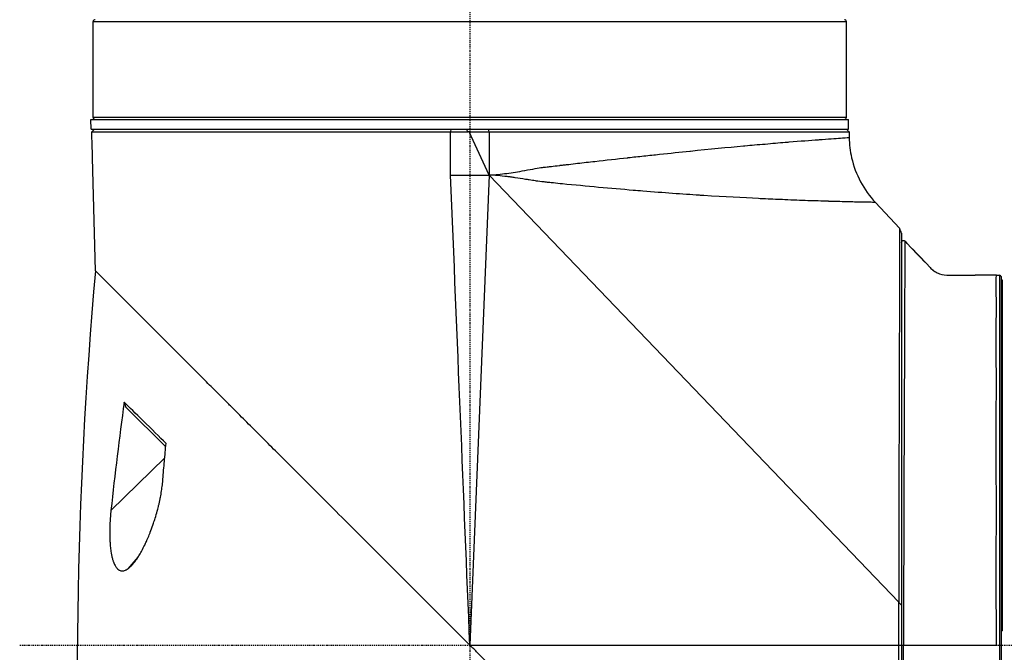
# Model space of a CAD drawing. Header units: millimetres. Extents: x 0 to 3390, y 0 to 1680.
# Tile 17 of 194: x 119 to 222, y 846 to 912. Entities that reach past the tile are written whole.
import ezdxf

# ---------------------------------------------------------------- set-up
doc = ezdxf.new("R2010")
doc.units = ezdxf.units.MM
doc.header["$LTSCALE"] = 0.2
doc.linetypes.add('CENTER2', pattern=[1.125, 0.75, -0.125, 0.125, -0.125])
doc.layers.add('02_Center Line', color=1, linetype='CENTER2')

# ---------------------------------------------------------------- blocks, each defined once
blk = doc.blocks.new('A$C7bf043d2')
for p, q in [((-32.8, 486.3), (-32.8, 496.3)), ((-32.8, 496.3), (45.7, 496.3)), ((45.7, 486.3), (45.7, 496.3)), ((-33.03, 486.1), (45.93, 486.1)), ((-33, 485.1), (-33.03, 486.1)), ((45.7, 486.3), (-32.8, 486.3)), ((45.9, 485.1), (45.93, 486.1)), ((-33, 485.1), (45.9, 485.1)), ((4.46, 485.1), (4.45, 484.8)), ((4.45, 484.8), (6.24, 484.8)), ((6.24, 484.8), (6.11, 485.1)), ((6.38, 484.8), (6.24, 484.8)), ((6.38, 484.8), (8.45, 484.8)), ((8.45, 480.3), (6.38, 484.8)), ((8.45, 484.8), (45.98, 484.8)), ((8.45, 484.8), (8.45, 480.3)), ((45.98, 484.8), (45.95, 484.83)), ((45.98, 484.8), (45.99, 484.22)), ((45.99, 484.22), (45.99, 484.22)), ((-32.87, 482.1), (-32.87, 482.1)), ((-32.57, 470.32), (-32.87, 482.1)), ((46.23, 482.1), (46.24, 482.1)), ((4.45, 480.3), (8.45, 480.3)), ((8.45, 480.3), (6.45, 431.3)), ((51.15, 435.78), (8.45, 480.3)), ((48.71, 477.45), (50.75, 475.29)), ((50.75, 475.29), (50.75, 475.28)), ((50.75, 475.28), (51.24, 474.76)), ((51.24, 474.76), (50.75, 475.28)), ((51.45, 474.24), (51.45, 392.6)), ((-21.59, 459.34), (-32.57, 470.32)), ((61.34, 469.85), (61.65, 469.85)), ((61.65, 469.85), (61.65, 392.75)), ((61.84, 469.71), (61.84, 469.71)), ((61.85, 392.95), (61.85, 469.65)), ((61.95, 469.35), (61.85, 469.35)), ((61.95, 432.8), (61.95, 469.35)), ((-29.38, 456.1), (-25.24, 451.96)), ((-25.34, 450.81), (-30.95, 445.34)), ((-6.09, 443.84), (-6.09, 443.84)), ((-5.55, 443.3), (-5.55, 443.3)), ((-28.13, 440.47), (-29.18, 439.26)), ((51.66, 437.43), (51.66, 437.43)), ((51.15, 392.3), (51.15, 435.78)), ((51.65, 434.64), (51.65, 434.64)), ((51.65, 433.92), (51.65, 433.92)), ((51.65, 433.21), (51.65, 433.21)), ((61.85, 433.33), (61.95, 433.33)), ((61.95, 432.8), (61.85, 432.8)), ((6.45, 431.3), (51.15, 431.3)), ((51.65, 392.75), (51.65, 431.3))]:
    blk.add_line(p, q)
for centre, radius, start, end in [((-32.6, 496.3), 0.2, 90.0023, 179.9977), ((45.5, 496.3), 0.2, 0.0023, 89.9977), ((-32.6, 486.3), 0.2, 180.0023, 269.9977), ((45.5, 486.3), 0.2, 270.0023, 359.9977), ((55.99, 484.31), 10, 192.7485, 223.2998), ((61.65, 469.65), 0.2, 19.1105, 89.9986), ((61.65, 469.65), 0.2, 0, 18.1244)]:
    blk.add_arc(centre, radius, start, end)
for centre, major_axis, ratio, start_param, end_param in [((1259.39, -76.76), (1240.38, -714.85), 0.515016, 3.375803, 3.464877), ((-7.89, 435.07), (-7.55, -91.87), 0.259466, 4.496902, 4.621739), ((58.25, 446.08), (3.1, 0), 0.913545, 0.132346, 0.138669), ((51.65, 431.31), (-0.2, 0), 0.010164, 0.000157, 1.570769)]:
    blk.add_ellipse(centre, major_axis=major_axis, ratio=ratio, start_param=start_param, end_param=end_param)
for points, knots in [([(-32.65, 485.1), (-32.7, 485.05), (-32.75, 485), (-32.85, 484.9), (-32.89, 484.86), (-32.94, 484.81)], [0, 0, 0, 0, 0.02093901, 0.02093901, 0.04079912, 0.04079912, 0.04079912, 0.04079912]), ([(-32.94, 484.81), (-32.94, 484.81), (-32.93, 484.81), (-32.88, 484.81), (-32.72, 484.81), (-31.64, 484.81), (-29.85, 484.81), (-24.67, 484.81), (-21.44, 484.81), (-13.73, 484.8), (-9.3, 484.8), (-1.62, 484.8), (1.4, 484.8), (4.45, 484.8)], [-6.550864, -6.550864, -6.550864, -6.550864, -6.484725, -6.484725, -5.979785, -5.979785, -4.438216, -4.438216, -2.995361, -2.995361, -1.514872, -1.514872, -0.595685, -0.595685, -0.595685, -0.595685]), ([(8.45, 484.8), (8.45, 484.8), (8.45, 484.8), (8.45, 484.8), (8.45, 484.92), (8.44, 485.01), (8.44, 485.1)], [-0.0003721, -0.0003721, -0.0003721, -0.0003721, 0, 0, 0, 0.05323645, 0.05323645, 0.05323645, 0.05323645]), ([(45.68, 485.1), (45.7, 485.08), (45.72, 485.06), (45.81, 484.97), (45.88, 484.9), (45.94, 484.84), (45.95, 484.83), (45.95, 484.83), (45.95, 484.83)], [-0.036432, -0.036432, -0.036432, -0.036432, -0.02688882, -0.02688882, 0, 0, 0, 0.00088856, 0.00088856, 0.00088856, 0.00088856]), ([(8.45, 480.3), (8.68, 480.31), (8.94, 480.33), (9.21, 480.35), (9.48, 480.37), (9.77, 480.41), (10.08, 480.45), (10.16, 480.46), (10.24, 480.47), (10.32, 480.48), (10.88, 480.55), (11.49, 480.65), (12.15, 480.78), (12.17, 480.78), (12.18, 480.78), (12.19, 480.78), (12.56, 480.85), (12.96, 480.92), (13.26, 480.98), (13.57, 481.03), (13.82, 481.07), (14.02, 481.1), (14.03, 481.1), (14.03, 481.1), (14.04, 481.1), (14.12, 481.11), (14.14, 481.11), (14.22, 481.12), (14.3, 481.13), (14.39, 481.14), (14.5, 481.16), (14.53, 481.16), (14.55, 481.16), (14.58, 481.16), (14.69, 481.18), (14.82, 481.19), (14.96, 481.21), (15.2, 481.24), (15.47, 481.27), (15.78, 481.31), (15.82, 481.31), (15.85, 481.31), (15.88, 481.32), (16.07, 481.34), (16.16, 481.35), (16.29, 481.37), (16.45, 481.38), (16.61, 481.4), (16.76, 481.42), (17.07, 481.46), (17.38, 481.49), (17.68, 481.53), (18.29, 481.6), (18.89, 481.66), (19.48, 481.73), (20.65, 481.86), (21.78, 481.99), (22.86, 482.11), (22.9, 482.11), (22.93, 482.12), (22.96, 482.12), (23.48, 482.18), (24.04, 482.24), (24.57, 482.29), (25.13, 482.36), (25.68, 482.41), (26.23, 482.47), (27.32, 482.59), (28.37, 482.7), (29.38, 482.8), (29.41, 482.8), (29.43, 482.8), (29.45, 482.81), (31.45, 483.01), (33.29, 483.19), (34.96, 483.34), (35.01, 483.34), (35.06, 483.35), (35.11, 483.35), (35.47, 483.39), (35.79, 483.42), (36.12, 483.45), (36.5, 483.48), (36.87, 483.51), (37.23, 483.54), (37.96, 483.61), (38.65, 483.67), (39.31, 483.72), (39.46, 483.73), (39.6, 483.74), (39.74, 483.76), (40.88, 483.85), (41.91, 483.93), (42.78, 483.99), (42.91, 484), (43.04, 484.01), (43.17, 484.02), (44.08, 484.09), (44.8, 484.14), (45.28, 484.17), (45.71, 484.2), (45.96, 484.22), (45.99, 484.22)], [0, 0, 0, 0, 0.015625, 0.015625, 0.015625, 0.03125, 0.03125, 0.03125, 0.0353433, 0.0353433, 0.0353433, 0.0625, 0.0625, 0.0625, 0.0629801, 0.0629801, 0.0629801, 0.078125, 0.078125, 0.078125, 0.09375, 0.09375, 0.09375, 0.094517, 0.094517, 0.094517, 0.1015625, 0.1015625, 0.1015625, 0.1079859, 0.1079859, 0.1079859, 0.109375, 0.109375, 0.109375, 0.11536, 0.11536, 0.11536, 0.125, 0.125, 0.125, 0.1260567, 0.1260567, 0.1260567, 0.1328125, 0.1328125, 0.1328125, 0.140625, 0.140625, 0.140625, 0.15625, 0.15625, 0.15625, 0.1875, 0.1875, 0.1875, 0.25, 0.25, 0.25, 0.2519067, 0.2519067, 0.2519067, 0.28125, 0.28125, 0.28125, 0.3125, 0.3125, 0.3125, 0.375, 0.375, 0.375, 0.3764251, 0.3764251, 0.3764251, 0.5, 0.5, 0.5, 0.5038945, 0.5038945, 0.5038945, 0.53125, 0.53125, 0.53125, 0.5625, 0.5625, 0.5625, 0.625, 0.625, 0.625, 0.6388536, 0.6388536, 0.6388536, 0.75, 0.75, 0.75, 0.7672561, 0.7672561, 0.7672561, 0.8899798, 0.8899798, 0.8899798, 1, 1, 1, 1]), ([(48.71, 477.45), (48.71, 477.45), (48.66, 477.45), (48.53, 477.45), (48.46, 477.45), (48.38, 477.46), (48.28, 477.46), (48.23, 477.46), (48.17, 477.46), (48.11, 477.46), (48.08, 477.46), (48.05, 477.46), (48.02, 477.46), (47.98, 477.46), (47.94, 477.46), (47.91, 477.46), (47.79, 477.47), (47.66, 477.47), (47.49, 477.47), (47.41, 477.47), (47.32, 477.48), (47.23, 477.48), (47.18, 477.48), (47.13, 477.48), (47.08, 477.48), (47.05, 477.48), (47.02, 477.48), (47, 477.48), (46.97, 477.48), (46.93, 477.48), (46.91, 477.48), (46.77, 477.49), (46.6, 477.49), (46.37, 477.5), (46.26, 477.5), (46.13, 477.5), (45.99, 477.51), (45.86, 477.51), (45.72, 477.51), (45.53, 477.52), (45.17, 477.53), (44.82, 477.54), (44.52, 477.54), (44.26, 477.55), (44.04, 477.56), (43.86, 477.56), (43.83, 477.56), (43.82, 477.57), (43.78, 477.57), (43.1, 477.59), (42.43, 477.61), (41.68, 477.63), (40.94, 477.66), (40.14, 477.69), (39.28, 477.73), (38.64, 477.75), (37.97, 477.78), (37.26, 477.81), (37.03, 477.82), (36.75, 477.84), (36.55, 477.85), (34.91, 477.93), (33.02, 478.03), (30.85, 478.16), (30.7, 478.17), (30.54, 478.18), (30.38, 478.19), (28.61, 478.31), (26.64, 478.45), (24.49, 478.62), (24.16, 478.65), (23.77, 478.68), (23.48, 478.71), (22.31, 478.8), (21.1, 478.91), (19.87, 479.02), (18.64, 479.14), (17.35, 479.26), (16.1, 479.38), (15.79, 479.41), (15.47, 479.45), (15.16, 479.48), (15, 479.49), (14.84, 479.51), (14.68, 479.53), (14.6, 479.53), (14.52, 479.54), (14.44, 479.55), (14.36, 479.56), (14.24, 479.57), (14.21, 479.58), (14.08, 479.59), (13.86, 479.62), (13.54, 479.66), (13.38, 479.69), (13.19, 479.71), (12.98, 479.75), (12.88, 479.76), (12.77, 479.78), (12.65, 479.8), (12.53, 479.81), (12.37, 479.84), (12.27, 479.85), (11.87, 479.92), (11.51, 479.97), (11.19, 480.02), (11.03, 480.05), (10.88, 480.07), (10.74, 480.09), (10.6, 480.11), (10.51, 480.12), (10.34, 480.14), (10, 480.18), (9.67, 480.22), (9.36, 480.24), (9.04, 480.27), (8.74, 480.29), (8.45, 480.3)], [0, 0, 0, 0, 0.0625, 0.0625, 0.0625, 0.09375, 0.09375, 0.09375, 0.109375, 0.109375, 0.109375, 0.117188, 0.117188, 0.117188, 0.125, 0.125, 0.125, 0.15625, 0.15625, 0.15625, 0.171875, 0.171875, 0.171875, 0.179688, 0.179688, 0.179688, 0.183594, 0.183594, 0.183594, 0.1875, 0.1875, 0.1875, 0.21875, 0.21875, 0.21875, 0.234375, 0.234375, 0.234375, 0.25, 0.25, 0.25, 0.28125, 0.28125, 0.28125, 0.308594, 0.308594, 0.308594, 0.3125, 0.3125, 0.3125, 0.375, 0.375, 0.375, 0.4375, 0.4375, 0.4375, 0.484375, 0.484375, 0.484375, 0.5, 0.5, 0.5, 0.625, 0.625, 0.625, 0.633846, 0.633846, 0.633846, 0.734375, 0.734375, 0.734375, 0.75, 0.75, 0.75, 0.8125, 0.8125, 0.8125, 0.875, 0.875, 0.875, 0.890625, 0.890625, 0.890625, 0.898438, 0.898438, 0.898438, 0.902344, 0.902344, 0.902344, 0.90625, 0.90625, 0.90625, 0.921875, 0.921875, 0.921875, 0.929688, 0.929688, 0.929688, 0.933594, 0.933594, 0.933594, 0.9375, 0.9375, 0.9375, 0.953125, 0.953125, 0.953125, 0.960938, 0.960938, 0.960938, 0.96875, 0.96875, 0.96875, 0.984375, 0.984375, 0.984375, 1, 1, 1, 1]), ([(51.24, 474.76), (51.24, 474.74), (51.24, 474.62), (51.24, 474.3), (51.24, 474.17), (51.24, 473.75), (51.24, 473.41), (51.24, 472.66), (51.24, 472.25), (51.23, 471.27), (51.23, 470.68), (51.23, 469.46), (51.23, 468.85), (51.22, 467.44), (51.22, 466.62), (51.21, 464.89), (51.21, 463.96), (51.21, 462.99), (51.2, 461.28), (51.2, 459.43), (51.19, 456.18), (51.18, 454.86), (51.18, 452.59), (51.17, 451.66), (51.17, 448.21), (51.16, 445.6), (51.15, 440.58), (51.15, 438.18), (51.15, 435.79)], [-0.000284, -0.000284, -0.000284, -0.000284, 0.473144, 0.473144, 0.706347, 0.706347, 1.111884, 1.111884, 1.46739, 1.46739, 1.875788, 1.875788, 2.231403, 2.231403, 2.639693, 2.639693, 3.047982, 3.047982, 3.047982, 3.762581, 3.762581, 4.220175, 4.220175, 4.527457, 4.527457, 5.340968, 5.340968, 6.064152, 6.064152, 6.064152, 6.064152]), ([(51.45, 474.24), (51.42, 474.33), (51.38, 474.41), (51.31, 474.59), (51.28, 474.67), (51.24, 474.76)], [0, 0, 0, 0, 0.02788439, 0.02788439, 0.0557688, 0.0557688, 0.0557688, 0.0557688]), ([(51.45, 473.28), (51.45, 473.29), (51.45, 473.31), (51.46, 473.34), (51.46, 473.35), (51.48, 473.39), (51.49, 473.41), (51.53, 473.44), (51.55, 473.46), (51.6, 473.48), (51.63, 473.48), (51.68, 473.48), (51.7, 473.48), (51.74, 473.46), (51.75, 473.45), (51.78, 473.44), (51.79, 473.43), (51.8, 473.42)], [-0.04775412, -0.04775412, -0.04775412, -0.04775412, -0.04364758, -0.04364758, -0.03903252, -0.03903252, -0.03159343, -0.03159343, -0.0238785, -0.0238785, -0.01616378, -0.01616378, -0.00872589, -0.00872589, -0.00410898, -0.00410898, -0.00000219, -0.00000219, -0.00000219, -0.00000219]), ([(51.8, 473.42), (51.79, 473.4), (51.78, 472.28), (51.77, 470.18), (51.77, 470.15), (51.77, 470.11), (51.77, 470.08), (51.77, 469), (51.76, 467.64), (51.76, 466.08), (51.75, 464.56), (51.74, 462.83), (51.74, 460.91), (51.74, 460.87), (51.74, 460.83), (51.74, 460.79), (51.73, 458.82), (51.72, 456.64), (51.71, 454.36), (51.7, 452.1), (51.69, 449.71), (51.69, 447.2), (51.69, 447.17), (51.69, 447.14), (51.69, 447.11), (51.68, 444.59), (51.67, 441.99), (51.66, 439.37), (51.66, 439.35), (51.66, 439.33), (51.66, 439.31), (51.66, 438), (51.66, 436.68), (51.65, 435.37), (51.65, 434.02), (51.65, 432.66), (51.65, 431.3)], [0, 0, 0, 0, 0.245783, 0.245783, 0.245783, 0.25, 0.25, 0.25, 0.375, 0.375, 0.375, 0.4974422, 0.4974422, 0.4974422, 0.5, 0.5, 0.5, 0.625, 0.625, 0.625, 0.748607, 0.748607, 0.748607, 0.75, 0.75, 0.75, 0.8739624, 0.8739624, 0.8739624, 0.875, 0.875, 0.875, 0.9369089, 0.9369089, 0.9369089, 1, 1, 1, 1]), ([(52.11, 473.09), (52.86, 472.3), (53.59, 471.54), (54.4, 470.68), (54.45, 470.63), (54.63, 470.45), (54.77, 470.34), (55.07, 470.16), (55.23, 470.08), (55.72, 469.9), (56.06, 469.87), (57.11, 469.86), (57.8, 469.86), (58.7, 469.85), (58.91, 469.85), (59.12, 469.85)], [0, 0, 0, 0, 0.3415699, 0.3415699, 0.3639158, 0.3639158, 0.4174263, 0.4174263, 0.4707982, 0.4707982, 0.5789064, 0.5789064, 0.7912254, 0.7912254, 0.8555236, 0.8555236, 0.8555236, 0.8555236]), ([(54.62, 470.47), (54.72, 470.39), (54.82, 470.31), (55.07, 470.16), (55.23, 470.08), (55.72, 469.9), (56.06, 469.86), (57.11, 469.86), (57.8, 469.86), (58.7, 469.85), (58.91, 469.85), (59.12, 469.85)], [0.3800736, 0.3800736, 0.3800736, 0.3800736, 0.4174212, 0.4174212, 0.4707993, 0.4707993, 0.5789212, 0.5789212, 0.7912644, 0.7912644, 0.8555304, 0.8555304, 0.8555304, 0.8555304]), ([(61.35, 431.3), (61.34, 431.92), (61.34, 432.55), (61.33, 433.18), (61.33, 433.49), (61.33, 433.84), (61.33, 434.09), (61.33, 434.35), (61.32, 434.62), (61.32, 434.92), (61.31, 435.52), (61.31, 436.18), (61.31, 436.88), (61.3, 437.58), (61.3, 438.21), (61.31, 438.96), (61.31, 439.34), (61.31, 439.77), (61.31, 440.02), (61.31, 440.14), (61.31, 440.22), (61.31, 440.26), (61.31, 440.28), (61.31, 440.28), (61.31, 440.29), (61.31, 440.31), (61.31, 440.33), (61.31, 440.38), (61.31, 440.48), (61.31, 440.57), (61.31, 440.66), (61.31, 441.38), (61.31, 441.64), (61.31, 442.31), (61.32, 442.64), (61.32, 443.07), (61.32, 443.39), (61.32, 443.71), (61.32, 443.92), (61.32, 444.14), (61.32, 444.58), (61.32, 445.38), (61.32, 446.01), (61.32, 446.64), (61.32, 447.23), (61.32, 447.77), (61.32, 448.32), (61.31, 448.88), (61.31, 449.13), (61.31, 449.37), (61.31, 449.79), (61.31, 450.36), (61.31, 450.65), (61.31, 450.98), (61.31, 451.35), (61.31, 451.71), (61.31, 452.16), (61.31, 452.56), (61.31, 454.13), (61.31, 455.12), (61.31, 455.63), (61.31, 455.7), (61.31, 455.88), (61.31, 456.04), (61.31, 456.2), (61.31, 456.36), (61.31, 456.5), (61.32, 456.79), (61.32, 457.06), (61.32, 457.3), (61.32, 457.78), (61.32, 458.16), (61.32, 458.45), (61.32, 458.59), (61.32, 458.69), (61.32, 458.84), (61.32, 458.98), (61.32, 459.16), (61.32, 459.35), (61.32, 459.75), (61.32, 460.24), (61.31, 460.81), (61.31, 460.95), (61.31, 461.13), (61.31, 461.19), (61.31, 461.26), (61.31, 461.32), (61.31, 461.4), (61.31, 461.54), (61.31, 461.71), (61.31, 461.88), (61.31, 462.23), (61.31, 462.64), (61.31, 463.09), (61.31, 463.21), (61.31, 463.3), (61.31, 463.44), (61.31, 463.59), (61.31, 463.73), (61.31, 463.85), (61.31, 464.11), (61.31, 464.34), (61.31, 464.53), (61.31, 464.92), (61.31, 465.19), (61.31, 465.37), (61.31, 465.41), (61.32, 465.45), (61.32, 465.48), (61.32, 465.5), (61.32, 465.51), (61.32, 465.53), (61.32, 465.53), (61.32, 465.54), (61.32, 465.54), (61.32, 465.55), (61.32, 465.55), (61.32, 465.57), (61.32, 465.7), (61.32, 465.83), (61.32, 465.95), (61.32, 466.21), (61.32, 466.47), (61.32, 466.73), (61.32, 466.86), (61.32, 466.98), (61.32, 467.11), (61.32, 467.24), (61.32, 467.38), (61.32, 467.51), (61.32, 467.77), (61.31, 467.95), (61.31, 468.08), (61.31, 468.21), (61.31, 468.36), (61.31, 468.54), (61.31, 468.59), (61.31, 468.63), (61.31, 468.68), (61.31, 468.71), (61.31, 468.73), (61.31, 468.75), (61.31, 468.78), (61.31, 468.79), (61.31, 468.79), (61.31, 468.81), (61.31, 468.89), (61.3, 468.97), (61.29, 469.31), (61.3, 469.48), (61.31, 469.62), (61.31, 469.75), (61.33, 469.83), (61.34, 469.85)], [0, 0, 0, 0, 0.03125, 0.03125, 0.03125, 0.046875, 0.046875, 0.046875, 0.0625, 0.0625, 0.0625, 0.09375, 0.09375, 0.09375, 0.125, 0.125, 0.125, 0.140625, 0.140625, 0.140625, 0.148438, 0.148438, 0.148438, 0.150391, 0.150391, 0.150391, 0.152344, 0.152344, 0.152344, 0.15625, 0.15625, 0.15625, 0.1875, 0.1875, 0.1875, 0.203125, 0.203125, 0.203125, 0.21875, 0.21875, 0.21875, 0.25, 0.25, 0.25, 0.28125, 0.28125, 0.28125, 0.3125, 0.3125, 0.3125, 0.34375, 0.34375, 0.34375, 0.359375, 0.359375, 0.359375, 0.375, 0.375, 0.375, 0.4375, 0.4375, 0.4375, 0.445313, 0.445313, 0.445313, 0.453125, 0.453125, 0.453125, 0.46875, 0.46875, 0.46875, 0.5, 0.5, 0.5, 0.515625, 0.515625, 0.515625, 0.53125, 0.53125, 0.53125, 0.5625, 0.5625, 0.5625, 0.570313, 0.570313, 0.570313, 0.578125, 0.578125, 0.578125, 0.59375, 0.59375, 0.59375, 0.625, 0.625, 0.625, 0.632813, 0.632813, 0.632813, 0.640625, 0.640625, 0.640625, 0.65625, 0.65625, 0.65625, 0.6875, 0.6875, 0.6875, 0.695313, 0.695313, 0.695313, 0.699219, 0.699219, 0.699219, 0.701172, 0.701172, 0.701172, 0.703125, 0.703125, 0.703125, 0.71875, 0.71875, 0.71875, 0.75, 0.75, 0.75, 0.765625, 0.765625, 0.765625, 0.78125, 0.78125, 0.78125, 0.8125, 0.8125, 0.8125, 0.84375, 0.84375, 0.84375, 0.851563, 0.851563, 0.851563, 0.855469, 0.855469, 0.855469, 0.859375, 0.859375, 0.859375, 0.875, 0.875, 0.875, 0.9375, 0.9375, 0.9375, 1, 1, 1, 1]), ([(-11.26, 449.01), (-11.28, 449.03), (-11.3, 449.05), (-11.58, 449.33), (-11.84, 449.59), (-12.35, 450.1), (-12.6, 450.35), (-12.99, 450.74), (-13.11, 450.86), (-13.37, 451.12), (-13.49, 451.24), (-13.87, 451.62), (-14.12, 451.87), (-14.88, 452.63), (-15.37, 453.12), (-16.36, 454.11), (-16.84, 454.59), (-17.57, 455.32), (-17.81, 455.56), (-18.17, 455.92), (-18.28, 456.03), (-18.46, 456.21), (-18.52, 456.27), (-18.64, 456.39), (-18.7, 456.45), (-18.87, 456.62), (-18.99, 456.74), (-19.23, 456.98), (-19.34, 457.09), (-19.57, 457.32), (-19.69, 457.44), (-19.86, 457.61), (-19.92, 457.67), (-20.04, 457.79), (-20.09, 457.84), (-20.38, 458.13), (-20.61, 458.36), (-21.06, 458.81), (-21.28, 459.03), (-21.53, 459.28), (-21.56, 459.31), (-21.59, 459.34)], [0.5706451, 0.5706451, 0.5706451, 0.5706451, 0.5714286, 0.5714286, 0.5816327, 0.5816327, 0.5918367, 0.5918367, 0.5969388, 0.5969388, 0.6020408, 0.6020408, 0.6122449, 0.6122449, 0.6326531, 0.6326531, 0.6530612, 0.6530612, 0.6632653, 0.6632653, 0.6683673, 0.6683673, 0.6709184, 0.6709184, 0.6734694, 0.6734694, 0.6785714, 0.6785714, 0.6836735, 0.6836735, 0.6887755, 0.6887755, 0.6913265, 0.6913265, 0.6938776, 0.6938776, 0.7040816, 0.7040816, 0.7142857, 0.7142857, 0.7155826, 0.7155826, 0.7155826, 0.7155826]), ([(-25.21, 452.33), (-25.88, 452.99), (-26.73, 453.83), (-28.37, 455.45), (-29.03, 456.1), (-29.57, 456.63)], [-0.8387133, -0.8387133, -0.8387133, -0.8387133, -0.4023693, -0.4023693, -0.0000316, -0.0000316, -0.0000316, -0.0000316]), ([(-25.53, 448.6), (-25.48, 449.22), (-25.43, 449.85), (-25.32, 451.09), (-25.27, 451.71), (-25.21, 452.33)], [-0.3750102, -0.3750102, -0.3750102, -0.3750102, -0.1875272, -0.1875272, 0, 0, 0, 0]), ([(-29.18, 439.26), (-29.15, 439.28), (-29.12, 439.3), (-29.09, 439.33), (-29.03, 439.37), (-28.97, 439.42), (-28.92, 439.48), (-28.88, 439.51), (-28.85, 439.54), (-28.82, 439.57), (-28.76, 439.64), (-28.7, 439.7), (-28.64, 439.77), (-28.6, 439.81), (-28.57, 439.86), (-28.53, 439.9), (-28.47, 439.98), (-28.41, 440.06), (-28.34, 440.15), (-28.31, 440.2), (-28.27, 440.25), (-28.23, 440.31), (-28.17, 440.4), (-28.1, 440.5), (-28.04, 440.6), (-28, 440.67), (-27.96, 440.73), (-27.92, 440.8), (-27.86, 440.91), (-27.8, 441.02), (-27.73, 441.13), (-27.63, 441.33), (-27.53, 441.52), (-27.43, 441.73), (-27.37, 441.85), (-27.31, 441.97), (-27.26, 442.1), (-27.21, 442.19), (-27.17, 442.29), (-27.13, 442.38), (-27.05, 442.57), (-26.97, 442.76), (-26.89, 442.95), (-26.88, 442.99), (-26.86, 443.03), (-26.85, 443.08), (-26.75, 443.31), (-26.67, 443.55), (-26.58, 443.8), (-26.56, 443.87), (-26.53, 443.95), (-26.51, 444.02), (-26.45, 444.19), (-26.39, 444.36), (-26.34, 444.54), (-26.26, 444.78), (-26.19, 445.03), (-26.13, 445.28), (-26.11, 445.34), (-26.09, 445.41), (-26.07, 445.48), (-26.03, 445.65), (-25.99, 445.83), (-25.94, 446), (-25.92, 446.12), (-25.89, 446.24), (-25.87, 446.35), (-25.84, 446.47), (-25.82, 446.59), (-25.79, 446.71), (-25.75, 446.93), (-25.71, 447.15), (-25.68, 447.38), (-25.64, 447.59), (-25.61, 447.8), (-25.59, 448.01), (-25.58, 448.11), (-25.56, 448.21), (-25.55, 448.31), (-25.55, 448.36), (-25.55, 448.4), (-25.54, 448.45), (-25.54, 448.5), (-25.53, 448.55), (-25.53, 448.6)], [0, 0, 0, 0, 0.015444, 0.015444, 0.015444, 0.047141, 0.047141, 0.047141, 0.065349, 0.065349, 0.065349, 0.098854, 0.098854, 0.098854, 0.118972, 0.118972, 0.118972, 0.155222, 0.155222, 0.155222, 0.177177, 0.177177, 0.177177, 0.216053, 0.216053, 0.216053, 0.240758, 0.240758, 0.240758, 0.280885, 0.280885, 0.280885, 0.349027, 0.349027, 0.349027, 0.389277, 0.389277, 0.389277, 0.419556, 0.419556, 0.419556, 0.478753, 0.478753, 0.478753, 0.491444, 0.491444, 0.491444, 0.563576, 0.563576, 0.563576, 0.58484, 0.58484, 0.58484, 0.634833, 0.634833, 0.634833, 0.704233, 0.704233, 0.704233, 0.722849, 0.722849, 0.722849, 0.770914, 0.770914, 0.770914, 0.802564, 0.802564, 0.802564, 0.834212, 0.834212, 0.834212, 0.893657, 0.893657, 0.893657, 0.948959, 0.948959, 0.948959, 0.974477, 0.974477, 0.974477, 0.987238, 0.987238, 0.987238, 1, 1, 1, 1]), ([(6.45, 431.3), (2.07, 435.68), (-2.34, 440.09), (-8.17, 445.92), (-9.73, 447.48), (-11.26, 449.01)], [0.000404, 0.000404, 0.000404, 0.000404, 1.859728, 1.859728, 2.549952, 2.549952, 2.549952, 2.549952]), ([(-30.95, 445.34), (-30.97, 445.13), (-30.99, 444.91), (-31.01, 444.7), (-31.02, 444.59), (-31.03, 444.49), (-31.03, 444.38), (-31.04, 444.27), (-31.05, 444.16), (-31.05, 444.05), (-31.06, 443.94), (-31.06, 443.83), (-31.06, 443.72), (-31.07, 443.61), (-31.07, 443.5), (-31.07, 443.39), (-31.08, 443.17), (-31.08, 442.95), (-31.07, 442.73), (-31.07, 442.63), (-31.07, 442.52), (-31.06, 442.41), (-31.06, 442.31), (-31.05, 442.2), (-31.05, 442.1), (-31.05, 442.08), (-31.05, 442.06), (-31.04, 442.04), (-31.04, 441.94), (-31.03, 441.85), (-31.02, 441.76), (-31.02, 441.67), (-31.01, 441.58), (-31, 441.49), (-30.98, 441.29), (-30.95, 441.1), (-30.92, 440.92), (-30.91, 440.87), (-30.91, 440.83), (-30.9, 440.79), (-30.87, 440.66), (-30.85, 440.53), (-30.82, 440.41), (-30.79, 440.29), (-30.75, 440.18), (-30.72, 440.07), (-30.71, 440.03), (-30.69, 440), (-30.68, 439.97), (-30.64, 439.84), (-30.58, 439.72), (-30.52, 439.61), (-30.52, 439.61), (-30.52, 439.6), (-30.52, 439.6), (-30.46, 439.5), (-30.4, 439.41), (-30.34, 439.33), (-30.33, 439.32), (-30.32, 439.31), (-30.31, 439.3), (-30.25, 439.24), (-30.2, 439.19), (-30.14, 439.15), (-30.12, 439.14), (-30.1, 439.13), (-30.09, 439.12), (-30.03, 439.09), (-29.97, 439.07), (-29.91, 439.05), (-29.84, 439.04), (-29.76, 439.03), (-29.68, 439.04), (-29.65, 439.05), (-29.63, 439.05), (-29.61, 439.06), (-29.55, 439.07), (-29.49, 439.09), (-29.43, 439.12), (-29.41, 439.13), (-29.38, 439.14), (-29.36, 439.15), (-29.3, 439.18), (-29.24, 439.22), (-29.18, 439.26)], [0, 0, 0, 0, 0.070535, 0.070535, 0.070535, 0.10639, 0.10639, 0.10639, 0.142243, 0.142243, 0.142243, 0.178336, 0.178336, 0.178336, 0.214428, 0.214428, 0.214428, 0.286315, 0.286315, 0.286315, 0.321679, 0.321679, 0.321679, 0.357041, 0.357041, 0.357041, 0.363627, 0.363627, 0.363627, 0.394727, 0.394727, 0.394727, 0.425825, 0.425825, 0.425825, 0.492031, 0.492031, 0.492031, 0.508093, 0.508093, 0.508093, 0.555163, 0.555163, 0.555163, 0.60098, 0.60098, 0.60098, 0.615123, 0.615123, 0.615123, 0.672233, 0.672233, 0.672233, 0.673495, 0.673495, 0.673495, 0.727118, 0.727118, 0.727118, 0.735685, 0.735685, 0.735685, 0.780715, 0.780715, 0.780715, 0.792693, 0.792693, 0.792693, 0.834077, 0.834077, 0.834077, 0.888123, 0.888123, 0.888123, 0.902942, 0.902942, 0.902942, 0.943352, 0.943352, 0.943352, 0.959913, 0.959913, 0.959913, 1, 1, 1, 1]), ([(51.15, 435.79), (51.18, 435.74), (51.22, 435.7), (51.35, 435.57), (51.4, 435.52), (51.45, 435.47)], [0, 0, 0, 0, 0.01941042, 0.01941042, 0.03131347, 0.03131347, 0.03131347, 0.03131347]), ([(33.04, 404.71), (32.58, 405.17), (32.11, 405.64), (31.17, 406.58), (30.69, 407.06), (29.73, 408.02), (29.24, 408.51), (28.26, 409.49), (27.76, 409.99), (26.76, 410.99), (26.25, 411.5), (25.24, 412.51), (24.72, 413.03), (23.69, 414.06), (23.17, 414.58), (22.13, 415.62), (21.6, 416.15), (20.55, 417.2), (20.02, 417.73), (18.42, 419.33), (17.35, 420.4), (16, 421.75), (15.73, 422.02), (15.19, 422.56), (14.91, 422.84), (14.37, 423.38), (14.1, 423.65), (13.56, 424.19), (13.28, 424.47), (12.74, 425.01), (12.47, 425.28), (11.92, 425.83), (11.65, 426.1), (11.1, 426.65), (10.83, 426.92), (10.28, 427.47), (10.01, 427.74), (9.19, 428.56), (8.64, 429.11), (7.81, 429.94), (7.54, 430.21), (7.13, 430.62), (6.99, 430.76), (6.72, 431.03), (6.58, 431.17), (6.45, 431.3)], [0, 0, 0, 0, 0.0204082, 0.0204082, 0.0408163, 0.0408163, 0.0612245, 0.0612245, 0.0816327, 0.0816327, 0.1020408, 0.1020408, 0.122449, 0.122449, 0.1428571, 0.1428571, 0.1632653, 0.1632653, 0.1836735, 0.1836735, 0.2244898, 0.2244898, 0.2346939, 0.2346939, 0.244898, 0.244898, 0.255102, 0.255102, 0.2653061, 0.2653061, 0.2755102, 0.2755102, 0.2857143, 0.2857143, 0.2959184, 0.2959184, 0.3061224, 0.3061224, 0.3265306, 0.3265306, 0.3367347, 0.3367347, 0.3418367, 0.3418367, 0.3468475, 0.3468475, 0.3468475, 0.3468475]), ([(51.65, 431.3), (52.45, 431.3), (53.25, 431.3), (54.05, 431.3), (54.46, 431.3), (54.87, 431.3), (55.28, 431.3), (55.39, 431.3), (55.49, 431.3), (55.59, 431.3), (55.69, 431.3), (55.8, 431.3), (55.9, 431.3), (56.1, 431.3), (56.31, 431.3), (56.51, 431.3), (56.72, 431.3), (56.92, 431.3), (57.13, 431.3), (57.33, 431.3), (57.54, 431.3), (57.74, 431.3), (58.15, 431.3), (58.56, 431.3), (58.97, 431.3), (59.77, 431.3), (60.56, 431.3), (61.35, 431.3)], [0.0000001, 0.0000001, 0.0000001, 0.0000001, 0.2476708, 0.2476708, 0.2476708, 0.3745144, 0.3745144, 0.3745144, 0.4062253, 0.4062253, 0.4062253, 0.4379362, 0.4379362, 0.4379362, 0.501358, 0.501358, 0.501358, 0.5647798, 0.5647798, 0.5647798, 0.6282016, 0.6282016, 0.6282016, 0.7550453, 0.7550453, 0.7550453, 1, 1, 1, 1])]:
    blk.add_open_spline(points, degree=3, knots=knots)
for points in [[(-32.87, 482.1), (-32.89, 483), (-32.92, 483.91), (-32.94, 484.81)], [(4.45, 480.3), (4.45, 481.8), (4.45, 483.3), (4.45, 484.8)], [(45.99, 484.22), (45.99, 483.51), (46.08, 482.79), (46.23, 482.1)], [(6.45, 431.3), (5.82, 446.73), (5.15, 463.07), (4.45, 480.3)], [(52.11, 473.09), (52.01, 473.2), (51.9, 473.31), (51.8, 473.42)], [(52.11, 473.09), (52.85, 472.3), (53.59, 471.54), (54.34, 470.75)], [(61.34, 469.85), (60.6, 469.85), (59.86, 469.85), (59.12, 469.85)], [(61.31, 465.29), (61.31, 465.29), (61.31, 465.29), (61.31, 465.29)], [(61.32, 447.16), (61.32, 447.16), (61.32, 447.17), (61.32, 447.17)], [(61.32, 446.38), (61.32, 446.39), (61.32, 446.4), (61.32, 446.4)], [(51.15, 435.79), (51.15, 435.79), (51.15, 435.78), (51.15, 435.78)], [(51.15, 431.3), (51.25, 431.3), (51.35, 431.3), (51.45, 431.3)]]:
    blk.add_open_spline(points, degree=3)
blk.add_rational_spline([(-29.38, 456.1), (-29.47, 456.36), (-29.57, 456.63)], [1.0000061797, 1.00000588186, 1.00000554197], degree=2)
at = {"layer": '02_Center Line'}
for p, q in [((6.45, 513.56), (6.45, 374.6)), ((-40.46, 431.3), (173.85, 431.3))]:
    blk.add_line(p, q, dxfattribs=at)

msp = doc.modelspace()

# ---------------------------------------------------------------- block references
msp.add_blockref('A$C7bf043d2', (159.554, 415.338))

doc.saveas('drawing.dxf')
